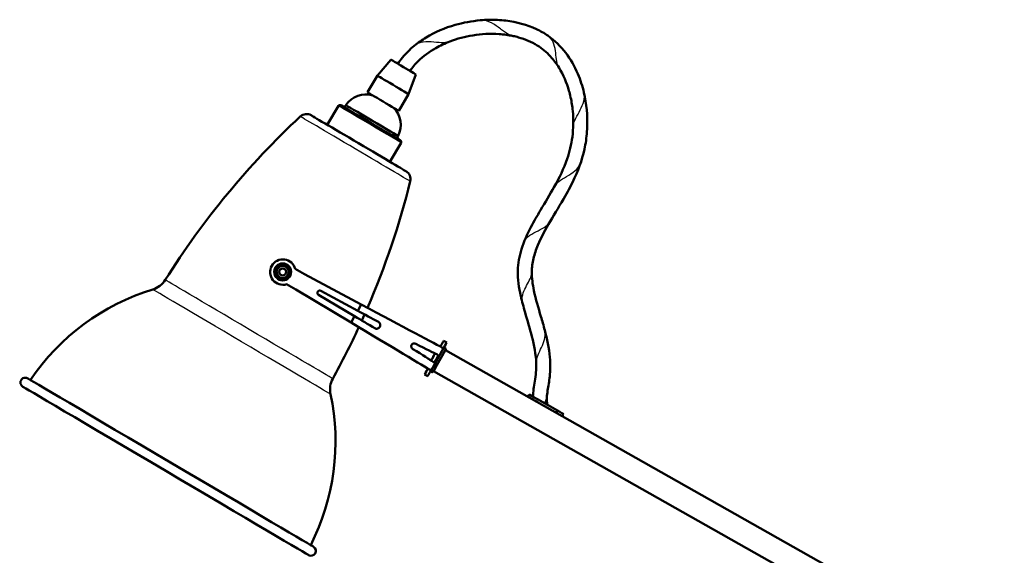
# Model space of a CAD drawing. Header units: millimetres. Extents: x 70 to 1011, y -602 to 1647.
# Tile 98 of 98: x 569 to 976, y 770 to 991. Entities that reach past the tile are written whole.
import ezdxf

# ---------------------------------------------------------------- set-up
doc = ezdxf.new("R2010")
doc.units = ezdxf.units.MM
doc.header["$LTSCALE"] = 0.75
doc.layers.add('Visible', color=7, linetype='Continuous', lineweight=50)
doc.layers.add('Visible Narrow', color=7, linetype='Continuous', lineweight=25)

msp = doc.modelspace()

# ---------------------------------------------------------------- linework, layer by layer
at = {"layer": 'Visible', "extrusion": (-1, -2.22045e-16, 2.96652e-13)}
for p, q in [((722.5, 974.54, -0.04), (716.89, 967.98, -0.04)), ((716.89, 967.98, -0.04), (712.83, 961.09, -0.04)), ((732.84, 968.45, -0.04), (729.82, 960.37, -0.04)), ((729.82, 960.37, -0.04), (725.75, 953.48, -0.04)), ((703.9, 955.78, -0.04), (703.85, 955.7, -0.04)), ((700.84, 955.5, -0.04), (696.22, 947.66, -0.04)), ((726.68, 940.28, -0.04), (722.07, 932.44, -0.04)), ((725.44, 943.09, -0.04), (725.39, 943.01, -0.04)), ((686.84, 885.96, 43.03), (682.96, 888.15, 43.03)), ((710.23, 873.5, 43.03), (686.84, 885.96, 43.03)), ((683.27, 879.65, 43.03), (679.39, 881.84, 43.03)), ((683.27, 879.65, 43.03), (706.01, 866.03, 43.03)), ((693.55, 879.15, 43.03), (708.77, 870.91, 43.03)), ((707.47, 868.61, 43.03), (692.57, 877.41, 43.03)), ((708.77, 870.91, 43.03), (710.23, 873.5, 43.03)), ((706.01, 866.03, 43.03), (707.47, 868.61, 43.03)), ((744.27, 858.52, 0.03), (745.58, 857.78, 0.03)), ((739.06, 846.25, 11.53), (744.22, 855.39, 11.53)), ((743.6, 852.25, 4.96), (744.87, 854.51, 4.96)), ((744.43, 855.56, 0.03), (745.13, 855.16, 0.03)), ((744.97, 854.68, 4.76), (965.19, 730.21, 4.76)), ((739.02, 845.98, 0.03), (739.72, 845.59, 0.03)), ((975.72, 712.77, 4.76), (740.05, 845.97, 4.76)), ((740.15, 846.15, 4.96), (741.42, 848.4, 4.96)), ((736.4, 844.59, 0.03), (737.7, 843.85, 0.03)), ((779.59, 836.26, -0.04), (779.1, 835.39, -0.04)), ((782.98, 834.34, 3.86), (791.25, 829.67, 3.86)), ((791.25, 829.67, 3.86), (790.76, 828.8, 3.86)), ((793.78, 828.24, 0.09), (793.29, 827.37, 0.09))]:
    msp.add_line(p, q, dxfattribs=at)
at = {"layer": 'Visible', "extrusion": (-2.95777e-13, -8.82912e-16, -1)}
for centre, radius in [((-677.78, 886.91, -43.56), 3.5), ((-677.78, 886.91, -46.76), 2.5)]:
    msp.add_circle(centre, radius, dxfattribs=at)
at = {"layer": 'Visible'}
msp.add_circle((677.78, 886.91, 48.46), 1.4, dxfattribs=at)
at = {"layer": 'Visible', "extrusion": (-0.507538, -0.861629, 1.50753e-13)}
for centre, radius in [((133.91, -0.04, -1206.39), 6), ((133.91, -0.04, -1197.89), 7.5), ((133.91, -0.04, -1189.89), 7.5), ((133.91, -0.04, -1179.69), 14.3), ((133.91, -0.04, -1016.89), 68.5)]:
    msp.add_arc(centre, radius, 0, 180, dxfattribs=at)
at = {"layer": 'Visible', "extrusion": (-2.96652e-13, -2.22045e-16, -1)}
for centre, radius, start, end in [((-712.21, 950.21, 0.04), 10, 33.8059, 106.1153), ((-701.44, 955.15, 0.04), 0.7, 30.5, 120.5), ((-702.99, 956.21, 0.04), 1, 210.5, 300.5), ((-687.62, 948.38, 0.04), 3.75, 46.9773, 120.5), ((-716.54, 947.66, 0.04), 10, 134.8847, 207.1941), ((-916.54, 703.09, 0.04), 339.27, 32.1459, 46.9773), ((-726.26, 942.5, 0.04), 1, 300.5, 30.5), ((-726.08, 940.63, 0.04), 0.7, 120.5, 210.5), ((-726.86, 925.26, 0.04), 3.75, 120.5, 194.0227), ((-401.34, 1006.56, 0.04), 339.27, 194.0227, 203.3464), ((-621.45, 888.52, 0.04), 9.25, 212.1459, 253.0413), ((-651.55, 789.81, 0.04), 93.96, 33.9652, 73.0413), ((-693.1, 878.25, -43.03), 1, 302.6181, 116.3329), ((-401.34, 1006.56, 0.04), 339.27, 203.8526, 204.3214), ((-401.34, 1006.56, 0.04), 339.27, 204.8295, 208.8541), ((-744.38, 855.47, -0.03), 0.1, 29.4755, 119.4755), ((-745.08, 855.08, -0.03), 0.1, 119.4755, 209.4755), ((-739.07, 846.07, -0.03), 0.1, 299.4755, 29.4755), ((-571.45, 841.26, 0.04), 2, 300.5, 120.5), ((-706.59, 838.37, 0.04), 9.25, 347.9587, 28.8541), ((-739.77, 845.67, -0.03), 0.1, 209.4755, 299.4755), ((-605.66, 816.84, 0.04), 93.96, 167.9587, 207.0348), ((-689.49, 771.73, 0.04), 2, 120.5, 300.5)]:
    msp.add_arc(centre, radius, start, end, dxfattribs=at)
at = {"layer": 'Visible', "extrusion": (-0.507538, -0.861629, 1.50611e-13)}
msp.add_arc((133.91, -0.04, -1180.78), 12.5, 0, 180, dxfattribs=at)
at = {"layer": 'Visible', "extrusion": (0.507538, 0.861629, -1.50878e-13)}
msp.add_arc((-133.91, -0.04, 1169.89), 22.77, 0, 180, dxfattribs=at)
at = {"layer": 'Visible'}
for centre, radius, start, end in [((677.87, 886.86, 43.03), 5.25, 14.1923, 286.8567), ((675.36, 888.26, 45.76), 0.5, 120.8595, 180.8595), ((677.74, 889.68, 45.76), 0.5, 60.8595, 120.8595), ((680.16, 888.33, 45.76), 0.5, 0.8595, 60.8595), ((675.4, 885.49, 45.76), 0.5, 180.8595, 240.8595), ((677.83, 884.14, 45.76), 0.5, 240.8595, 300.8595), ((680.2, 885.56, 45.76), 0.5, 300.8595, 0.8595)]:
    msp.add_arc(centre, radius, start, end, dxfattribs=at)
at = {"layer": 'Visible', "extrusion": (0.475832, 0.879536, -4.25073e-13)}
msp.add_arc((-210.23, 5.27, 1103.25), 37.79, 88.1063, 103.005, dxfattribs=at)
at = {"layer": 'Visible', "extrusion": (-0.508102, -0.861297, 4.29373e-14)}
msp.add_arc((169.25, 5.27, -1107.6), 37.79, 76.995, 91.8937, dxfattribs=at)
at = {"layer": 'Visible', "extrusion": (-0.870566, 0.492052, 2.47016e-13)}
msp.add_arc((-1105.62, 0.03, -225.5), 8, 130.6595, 180, dxfattribs=at)
at = {"layer": 'Visible', "extrusion": (-0.870566, 0.492052, 2.70525e-13)}
msp.add_arc((-1105.62, 0.03, -227), 8, 131.0145, 180, dxfattribs=at)
at = {"layer": 'Visible', "extrusion": (-0.870566, 0.492052, -1.08052e-14)}
msp.add_arc((-1110.42, 4.76, -228), 0.2, 90, 180, dxfattribs=at)
at = {"layer": 'Visible', "extrusion": (0.870566, -0.492052, -2.96709e-13)}
msp.add_arc((1105.62, 0.03, 228), 5.4, 0, 22.1916, dxfattribs=at)
at = {"layer": 'Visible', "extrusion": (-0.870566, 0.492052, 1.47292e-14)}
msp.add_arc((-1105.62, 0.03, -225), 4.4, 77.2619, 102.7381, dxfattribs=at)
at = {"layer": 'Visible', "extrusion": (0.870566, -0.492052, -3.49711e-13)}
msp.add_arc((1105.62, 0.03, 228), 5.4, 65.8574, 114.1426, dxfattribs=at)
at = {"layer": 'Visible', "extrusion": (-0.870566, 0.492052, 2.62841e-13)}
msp.add_arc((-1105.62, 0.03, -225.5), 8, 0, 49.3405, dxfattribs=at)
at = {"layer": 'Visible', "extrusion": (-0.870566, 0.492052, 2.44632e-13)}
msp.add_arc((-1105.62, 0.03, -227), 8, 0, 48.9855, dxfattribs=at)
at = {"layer": 'Visible', "extrusion": (0.870566, -0.492052, -2.94894e-13)}
msp.add_arc((1105.62, 0.03, 228), 5.4, 157.8084, 180, dxfattribs=at)
at = {"layer": 'Visible', "extrusion": (-0.870566, 0.492052, 7.77146e-13)}
msp.add_arc((-1100.82, 4.76, -228), 0.2, 360, 90, dxfattribs=at)
at = {"layer": 'Visible', "extrusion": (-0.507538, -0.861629, 1.50878e-13)}
msp.add_arc((133.91, -0.04, -1012.89), 68.5, 0, 180, dxfattribs=at)
at = {"layer": 'Visible', "extrusion": (0.492052, 0.870566, -1.38507e-13)}
msp.add_arc((-271.1, -0.04, 1111.62), 3.9, 0, 90, dxfattribs=at)
at = {"layer": 'Visible', "extrusion": (0.492052, 0.870566, -2.00534e-13)}
msp.add_arc((-279.6, 0.09, 1111.62), 3.9, 104.8243, 180, dxfattribs=at)
at = {"layer": 'Visible', "extrusion": (-0.47014, -0.882592, 1.58314e-13)}
msp.add_ellipse((711.33, 872.91, 5.28), major_axis=(-33.35, 17.76, 0), ratio=0.999688, start_param=3.307873, end_param=4.745446, dxfattribs=at)
at = {"layer": 'Visible', "extrusion": (0.513655, 0.857997, -1.41282e-13)}
msp.add_ellipse((707.08, 865.39, 5.28), major_axis=(32.42, -19.41, 0), ratio=0.999688, start_param=4.679332, end_param=6.116905, dxfattribs=at)
at = {"layer": 'Visible', "extrusion": (0.491839, 0.87019, -0.029399)}
msp.add_ellipse((708.2, 867.37, 5.28), major_axis=(0.55, 0.97, 37.77), ratio=0.999568, start_param=0.774379, end_param=1.299981, dxfattribs=at)
at = {"layer": 'Visible', "extrusion": (-0.491839, -0.87019, -0.029399)}
msp.add_ellipse((710.21, 870.93, 5.28), major_axis=(-0.55, -0.97, 37.77), ratio=0.999568, start_param=-1.299981, end_param=-0.774379, dxfattribs=at)
at = {"layer": 'Visible'}
for points, knots in [([(725.32, 972.88, -0.03), (726.57, 974.65, 0), (727.94, 976.34, -0.1), (730.32, 978.73, -0.01), (731.21, 979.54, -0.08), (733.7, 981.57, 0.02), (735.35, 982.72, -0.03), (740.77, 986.02, -0.09), (744.85, 987.73, -0.04), (752.4, 989.87, -0.02), (755.87, 990.51, -0.14), (760.56, 990.94, -0.01), (761.76, 991, -0.07), (765.31, 991.08, 0.01), (767.66, 990.97, -0.07), (774.33, 990.17, -0.01), (778.67, 989.03, 0.03), (784.25, 986.41, -0.07), (785.82, 985.51, -0.09), (790.1, 982.56, 0.06), (792.61, 980.11, -0.11), (796.72, 974.75, 0.01), (798.38, 971.8, -0.04), (800.77, 966.23, -0.06), (801.6, 963.62, -0.12), (803.31, 956.34, 0.1), (803.75, 951.5, -0.12), (803.49, 944.28, -0.01), (803.21, 941.81, -0.09), (801.96, 934.68, 0.04), (800.35, 930.09, -0.13), (797.2, 923.19, 0), (795.87, 920.7, 0), (792.45, 914.74, -0.08), (790.31, 911.28, -0.17), (786.42, 904.6, 0.08), (784.62, 901.38, 0.01), (782.45, 896.2, -0.08), (781.81, 894.35, -0.05), (780.94, 890.67, -0.05), (780.69, 888.82, -0.09), (780.66, 884.38, 0.01), (781.01, 881.78, -0.03), (782.34, 875.6, -0.08), (783.41, 872.04, -0.01), (784.99, 866.63, -0.04), (785.53, 864.78, -0.1), (787.01, 859.24, 0.08), (787.81, 855.47, 0.01), (788.38, 849.03, -0.06), (788.39, 846.37, 0), (787.88, 841.78, -0.07), (787.49, 839.85, -0.02), (787.06, 836.92, -0.04), (786.94, 835.94, -0.02), (786.87, 833.95, -0.04), (786.94, 832.91, -0.02), (787.23, 831.94, -0.05)], [0, 0, 0, 0, 0.649, 0.649, 1.010688, 1.010688, 1.611903, 1.611903, 2.914309, 2.914309, 3.965219, 3.965219, 4.326059, 4.326059, 5.03032, 5.03032, 6.341402, 6.341402, 6.879536, 6.879536, 7.904153, 7.904153, 8.905068, 8.905068, 9.721481, 9.721481, 11.150761, 11.150761, 11.89154, 11.89154, 13.324126, 13.324126, 14.168027, 14.168027, 15.387236, 15.387236, 16.488281, 16.488281, 17.071904, 17.071904, 17.623476, 17.623476, 18.403119, 18.403119, 19.517435, 19.517435, 20.093811, 20.093811, 21.240414, 21.240414, 22.032119, 22.032119, 22.623929, 22.623929, 22.9185, 22.9185, 23.222526, 23.222526, 23.222526, 23.222526]), ([(781.13, 835.39, -0.05), (781.22, 837.54, -0.05), (781.62, 839.67, -0.02), (782.36, 844.19, -0.08), (782.59, 846.63, -0.12), (782.37, 852.86, 0.09), (781.66, 856.64, 0), (779.86, 863.64, -0.1), (778.86, 866.93, -0.06), (777.25, 872.45, -0.05), (776.64, 874.7, -0.1), (775.33, 880.39, 0.03), (774.8, 883.92, -0.03), (774.96, 890.44, -0.03), (775.52, 893.47, -0.11), (777.43, 899.5, 0.04), (778.8, 902.54, -0.06), (781.59, 907.82, -0.01), (782.93, 910.13, -0.01), (786.19, 915.65, -0.1), (788.15, 918.83, -0.16), (792.04, 925.76, 0.09), (793.92, 929.58, -0.11), (796.3, 936.52, 0), (797.04, 939.58, -0.05), (797.87, 946.21, -0.05), (797.94, 949.81, -0.13), (797.52, 954.31, -0.01), (797.4, 955.27, -0.07), (796.96, 958.09, -0.01), (796.56, 959.95, -0.03), (795.08, 965.06, -0.09), (793.72, 968.29, -0.16), (790.88, 972.88, 0.03), (789.69, 974.49, -0.11), (786.75, 977.65, 0.04), (784.93, 979.19, 0.01), (780.55, 981.92, -0.09), (777.88, 983.01, -0.02), (774.42, 983.99, -0.03), (773.67, 984.18, -0.07), (771.04, 984.74, 0.02), (769.12, 985, -0.05), (763.58, 985.39, -0.05), (759.9, 985.18, -0.11), (753.08, 984.1, 0.03), (749.89, 983.23, -0.14), (744.82, 981.32, 0.03), (742.86, 980.41, -0.11), (738.37, 977.86, 0.05), (735.87, 976.08, -0.12), (732.49, 972.71, 0), (731.35, 971.36, -0.04), (730.33, 969.93, -0.05)], [0, 0, 0, 0, 0.645593, 0.645593, 1.374554, 1.374554, 2.514431, 2.514431, 3.543738, 3.543738, 4.241789, 4.241789, 5.294793, 5.294793, 6.199611, 6.199611, 7.191836, 7.191836, 7.993178, 7.993178, 9.113635, 9.113635, 10.378783, 10.378783, 11.314436, 11.314436, 12.382603, 12.382603, 12.670726, 12.670726, 13.239007, 13.239007, 14.268051, 14.268051, 14.861455, 14.861455, 15.563952, 15.563952, 16.410817, 16.410817, 16.642268, 16.642268, 17.219295, 17.219295, 18.310406, 18.310406, 19.290877, 19.290877, 19.935625, 19.935625, 20.840538, 20.840538, 21.366891, 21.366891, 21.366891, 21.366891]), ([(674.9, 885.48, 45.76), (674.9, 885.72, 45.76), (674.9, 885.95, 45.79), (674.89, 886.18, 45.82), (674.89, 886.41, 45.84), (674.89, 886.64, 45.87), (674.88, 886.87, 45.87), (674.88, 887.1, 45.87), (674.88, 887.33, 45.84), (674.87, 887.56, 45.82), (674.87, 887.79, 45.79), (674.87, 888.02, 45.76), (674.86, 888.25, 45.76)], [0.000289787, 0.000289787, 0.000289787, 0.000289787, 0.000990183, 0.000990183, 0.000990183, 0.00169058, 0.00169058, 0.00169058, 0.002390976, 0.002390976, 0.002390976, 0.003091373, 0.003091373, 0.003091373, 0.003091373]), ([(675.11, 888.69, 45.76), (675.31, 888.81, 45.76), (675.5, 888.93, 45.79), (675.7, 889.05, 45.82), (675.9, 889.16, 45.84), (676.1, 889.28, 45.87), (676.3, 889.4, 45.87), (676.5, 889.52, 45.87), (676.69, 889.64, 45.84), (676.89, 889.76, 45.82), (677.09, 889.88, 45.79), (677.29, 889.99, 45.76), (677.49, 890.11, 45.76)], [0.000289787, 0.000289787, 0.000289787, 0.000289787, 0.000990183, 0.000990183, 0.000990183, 0.00169058, 0.00169058, 0.00169058, 0.002390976, 0.002390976, 0.002390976, 0.003091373, 0.003091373, 0.003091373, 0.003091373]), ([(677.99, 890.12, 45.76), (678.19, 890.01, 45.76), (678.39, 889.89, 45.79), (678.59, 889.78, 45.82), (678.79, 889.67, 45.84), (678.99, 889.56, 45.87), (679.2, 889.44, 45.87), (679.4, 889.33, 45.87), (679.6, 889.22, 45.84), (679.8, 889.11, 45.82), (680, 889, 45.79), (680.2, 888.88, 45.76), (680.41, 888.77, 45.76)], [0.000289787, 0.000289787, 0.000289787, 0.000289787, 0.000990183, 0.000990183, 0.000990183, 0.00169058, 0.00169058, 0.00169058, 0.002390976, 0.002390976, 0.002390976, 0.003091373, 0.003091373, 0.003091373, 0.003091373]), ([(680.66, 888.34, 45.76), (680.67, 888.11, 45.76), (680.67, 887.88, 45.79), (680.67, 887.65, 45.82), (680.68, 887.42, 45.84), (680.68, 887.19, 45.87), (680.68, 886.95, 45.87), (680.69, 886.72, 45.87), (680.69, 886.49, 45.84), (680.69, 886.26, 45.82), (680.7, 886.03, 45.79), (680.7, 885.8, 45.76), (680.7, 885.57, 45.76)], [0.000289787, 0.000289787, 0.000289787, 0.000289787, 0.000990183, 0.000990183, 0.000990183, 0.00169058, 0.00169058, 0.00169058, 0.002390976, 0.002390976, 0.002390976, 0.003091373, 0.003091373, 0.003091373, 0.003091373]), ([(677.58, 883.7, 45.76), (677.38, 883.82, 45.76), (677.18, 883.93, 45.79), (676.98, 884.04, 45.82), (676.78, 884.15, 45.84), (676.57, 884.27, 45.87), (676.37, 884.38, 45.87), (676.17, 884.49, 45.87), (675.97, 884.61, 45.84), (675.77, 884.72, 45.82), (675.56, 884.83, 45.79), (675.36, 884.94, 45.76), (675.16, 885.05, 45.76)], [0.000289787, 0.000289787, 0.000289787, 0.000289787, 0.000990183, 0.000990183, 0.000990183, 0.00169058, 0.00169058, 0.00169058, 0.002390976, 0.002390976, 0.002390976, 0.003091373, 0.003091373, 0.003091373, 0.003091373]), ([(680.46, 885.13, 45.76), (680.26, 885.01, 45.76), (680.06, 884.9, 45.79), (679.87, 884.78, 45.82), (679.67, 884.66, 45.84), (679.47, 884.54, 45.87), (679.27, 884.42, 45.87), (679.07, 884.3, 45.87), (678.87, 884.18, 45.84), (678.68, 884.07, 45.82), (678.48, 883.95, 45.79), (678.28, 883.83, 45.76), (678.08, 883.71, 45.76)], [0.000289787, 0.000289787, 0.000289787, 0.000289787, 0.000990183, 0.000990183, 0.000990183, 0.00169058, 0.00169058, 0.00169058, 0.002390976, 0.002390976, 0.002390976, 0.003091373, 0.003091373, 0.003091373, 0.003091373]), ([(717.35, 866.27, 42.08), (717.51, 866.18, 42.04), (717.67, 866.05, 41.99), (717.92, 865.73, 41.9), (718.01, 865.54, 41.85), (718.11, 865.18, 41.78), (718.12, 864.98, 41.75), (718.07, 864.58, 41.71), (718.01, 864.39, 41.7), (717.82, 864.06, 41.7), (717.69, 863.91, 41.71), (717.37, 863.66, 41.75), (717.19, 863.57, 41.79), (716.83, 863.47, 41.86), (716.62, 863.45, 41.9), (716.23, 863.5, 41.99), (716.04, 863.57, 42.04), (715.87, 863.66, 42.08)], [0.2285593, 0.2285593, 0.2285593, 0.2285593, 0.2868526, 0.2868526, 0.3451459, 0.3451459, 0.4016037, 0.4016037, 0.4580616, 0.4580616, 0.5149817, 0.5149817, 0.5719019, 0.5719019, 0.6297335, 0.6297335, 0.6875652, 0.6875652, 0.6875652, 0.6875652]), ([(732.82, 857.24, 32.28), (732.68, 857.32, 32.43), (732.52, 857.37, 32.59), (732.18, 857.43, 32.9), (732, 857.42, 33.04), (731.68, 857.35, 33.26), (731.53, 857.29, 33.36), (731.32, 857.14, 33.46), (731.25, 857.09, 33.48), (731.13, 856.96, 33.52), (731.08, 856.89, 33.53), (731, 856.74, 33.53), (730.97, 856.67, 33.52), (730.92, 856.52, 33.49), (730.9, 856.44, 33.47), (730.88, 856.21, 33.39), (730.9, 856.06, 33.31), (730.98, 855.74, 33.1), (731.07, 855.56, 32.95), (731.3, 855.27, 32.62), (731.44, 855.15, 32.44), (731.59, 855.06, 32.28)], [0.2279241, 0.2279241, 0.2279241, 0.2279241, 0.2924128, 0.2924128, 0.3569015, 0.3569015, 0.4096426, 0.4096426, 0.4360132, 0.4360132, 0.4623838, 0.4623838, 0.4857885, 0.4857885, 0.5091933, 0.5091933, 0.5560028, 0.5560028, 0.6262642, 0.6262642, 0.6965256, 0.6965256, 0.6965256, 0.6965256]), ([(738.91, 850.49, 14.64), (738.92, 850.49, 14.63), (738.92, 850.49, 14.62), (739.02, 850.54, 14.4), (739.13, 850.63, 14.2), (739.35, 850.87, 13.89), (739.48, 851.02, 13.75), (739.72, 851.38, 13.57), (739.85, 851.58, 13.53), (739.96, 851.77, 13.53), (740.07, 851.96, 13.53), (740.17, 852.17, 13.57), (740.35, 852.56, 13.75), (740.41, 852.75, 13.88), (740.5, 853.06, 14.19), (740.53, 853.2, 14.39), (740.52, 853.31, 14.62), (740.52, 853.32, 14.63), (740.52, 853.32, 14.64)], [0.8730021, 0.8730021, 0.8730021, 0.8730021, 0.8759191, 0.8759191, 0.9437077, 0.9437077, 1.0100354, 1.0100354, 1.0763632, 1.0763632, 1.0763632, 1.142123, 1.142123, 1.2078828, 1.2078828, 1.2762388, 1.2762388, 1.2796906, 1.2796906, 1.2796906, 1.2796906]), ([(740.03, 849.72, 15.38), (740.04, 849.71, 15.35), (740.05, 849.71, 15.31), (740.11, 849.67, 15.06), (740.18, 849.68, 14.83), (740.37, 849.78, 14.4), (740.48, 849.87, 14.2), (740.69, 850.11, 13.89), (740.82, 850.26, 13.75), (741.06, 850.62, 13.57), (741.19, 850.82, 13.53), (741.3, 851.01, 13.53), (741.41, 851.2, 13.53), (741.51, 851.41, 13.57), (741.69, 851.8, 13.75), (741.76, 851.99, 13.88), (741.85, 852.3, 14.19), (741.87, 852.44, 14.39), (741.86, 852.65, 14.83), (741.83, 852.72, 15.06), (741.77, 852.75, 15.31), (741.76, 852.76, 15.35), (741.75, 852.76, 15.38)], [0.7961416, 0.7961416, 0.7961416, 0.7961416, 0.8067099, 0.8067099, 0.8743453, 0.8743453, 0.9419808, 0.9419808, 1.0082752, 1.0082752, 1.0745697, 1.0745697, 1.0745697, 1.1403424, 1.1403424, 1.2061152, 1.2061152, 1.2742718, 1.2742718, 1.3424285, 1.3424285, 1.3529989, 1.3529989, 1.3529989, 1.3529989])]:
    msp.add_open_spline(points, degree=3, knots=knots, dxfattribs=at)
at = {"layer": 'Visible Narrow', "extrusion": (-1, -2.22045e-16, 2.96652e-13)}
for p, q in [((964.87, 730.16, 4.96), (744.87, 854.51, 4.96)), ((740.15, 846.15, 4.96), (975.84, 712.93, 4.96)), ((782.98, 834.34, 3.86), (782.49, 833.47, 3.86))]:
    msp.add_line(p, q, dxfattribs=at)
at = {"layer": 'Visible Narrow'}
msp.add_circle((677.78, 886.91, 47.76), 1.5, dxfattribs=at)
at = {"layer": 'Visible Narrow', "extrusion": (-0.507538, -0.861629, 1.50753e-13)}
for centre, radius in [((133.91, -0.04, -1180.69), 12.5), ((133.91, -0.04, -1178.99), 15), ((133.91, -0.04, -1074.73), 42.59)]:
    msp.add_arc(centre, radius, 0, 180, dxfattribs=at)
at = {"layer": 'Visible Narrow', "extrusion": (-0.507538, -0.861629, 1.50881e-13)}
msp.add_arc((133.91, -0.04, -1167.2), 26.37, 0, 180, dxfattribs=at)
at = {"layer": 'Visible Narrow', "extrusion": (0.014999, -0.999726, 0.017958)}
for centre, start, end in [((688.61, 61.52, -877.07), 91.7816, 180), ((693.41, 61.52, -877.07), 0, 88.2184)]:
    msp.add_arc(centre, 0.5, start, end, dxfattribs=at)
at = {"layer": 'Visible Narrow', "extrusion": (0.858289, 0.512852, 0.017958)}
for centre, start, end in [((416.09, 27.16, 1036.03), 0, 88.2184), ((411.29, 27.16, 1036.03), 91.7816, 180)]:
    msp.add_arc(centre, 0.5, start, end, dxfattribs=at)
at = {"layer": 'Visible Narrow', "extrusion": (-0.858289, -0.512852, 0.017958)}
for centre, start, end in [((-416.09, 64.39, -1037.15), 91.7816, 180), ((-411.29, 64.39, -1037.15), 0, 88.2184)]:
    msp.add_arc(centre, 0.5, start, end, dxfattribs=at)
at = {"layer": 'Visible Narrow', "extrusion": (0.873288, -0.486874, 0.017958)}
for centre, start, end in [((1107.1, 42.9, 159.52), 0, 88.2184), ((1102.3, 42.9, 159.52), 91.7816, 180)]:
    msp.add_arc(centre, 0.5, start, end, dxfattribs=at)
at = {"layer": 'Visible Narrow', "extrusion": (-0.873288, 0.486874, 0.017958)}
for centre, start, end in [((-1107.1, 48.65, -160.65), 91.7816, 180), ((-1102.3, 48.65, -160.65), 360, 88.2184)]:
    msp.add_arc(centre, 0.5, start, end, dxfattribs=at)
at = {"layer": 'Visible Narrow', "extrusion": (-0.507538, -0.861629, 1.50864e-13)}
msp.add_arc((133.91, -0.04, -1080.72), 40.16, 0, 180, dxfattribs=at)
at = {"layer": 'Visible Narrow', "extrusion": (-0.014999, 0.999726, 0.017958)}
for centre, start, end in [((-688.61, 30.03, 875.94), 0, 88.2184), ((-693.41, 30.03, 875.94), 91.7816, 180)]:
    msp.add_arc(centre, 0.5, start, end, dxfattribs=at)
at = {"layer": 'Visible Narrow', "extrusion": (0.870566, -0.492052, -2.58146e-13)}
msp.add_arc((1105.62, 0.03, 227.1), 5.5, 0, 180, dxfattribs=at)
at = {"layer": 'Visible Narrow', "extrusion": (-0.870566, 0.492052, 2.58146e-13)}
msp.add_arc((-1105.62, 0.03, -227.9), 5.5, 0, 180, dxfattribs=at)
at = {"layer": 'Visible Narrow'}
for points, knots in [([(772.92, 984.34, -0.04), (772.59, 984.41, 0.2), (772.26, 984.5, 0.45), (770.84, 985.04, 1.48), (769.76, 985.76, 2.18), (767.46, 987.47, 2.92), (766.25, 988.44, 2.96), (763.67, 990.02, 2.33), (762.31, 990.61, 1.68), (760.41, 990.86, 0.6), (759.88, 990.88, 0.28), (759.36, 990.83, -0.04)], [-0.25000217, -0.25000217, -0.25000217, -0.25000217, -0.2459985, -0.2459985, -0.23241329, -0.23241329, -0.21882808, -0.21882808, -0.20524287, -0.20524287, -0.19999834, -0.19999834, -0.19999834, -0.19999834]), ([(791.92, 971.2, -0.04), (791.81, 971.38, 0.12), (791.71, 971.56, 0.28), (791.2, 972.61, 1.14), (790.98, 973.6, 1.79), (790.69, 975.81, 2.68), (790.61, 977.02, 2.9), (790.25, 979.48, 2.8), (789.97, 980.71, 2.48), (788.98, 982.87, 1.44), (788.28, 983.79, 0.74), (787.35, 984.46, 0), (787.32, 984.48, -0.02), (787.29, 984.5, -0.04)], [-0.35000116, -0.35000116, -0.35000116, -0.35000116, -0.34738576, -0.34738576, -0.33562415, -0.33562415, -0.32386254, -0.32386254, -0.31210093, -0.31210093, -0.30033932, -0.30033932, -0.29999992, -0.29999992, -0.29999992, -0.29999992]), ([(746.83, 982.08, -0.04), (745.79, 981.68, 0.73), (744.65, 981.55, 1.5), (742.06, 981.59, 2.61), (740.6, 981.79, 2.92), (737.62, 981.97, 2.78), (736.12, 981.95, 2.35), (733.79, 981.35, 1.19), (732.89, 980.92, 0.58), (732.14, 980.31, -0.04)], [-0.14999958, -0.14999958, -0.14999958, -0.14999958, -0.13731684, -0.13731684, -0.12373163, -0.12373163, -0.11014643, -0.11014643, -0.10000254, -0.10000254, -0.10000254, -0.10000254]), ([(797.77, 946.64, -0.04), (797.81, 947.39, 0.48), (797.96, 948.13, 0.99), (798.59, 949.93, 2.05), (799.15, 951, 2.52), (800.38, 953.23, 2.94), (801.03, 954.4, 2.89), (802.02, 956.78, 2.27), (802.35, 957.99, 1.72), (802.42, 959.78, 0.71), (802.36, 960.39, 0.34), (802.23, 960.97, -0.04)], [-0.44999888, -0.44999888, -0.44999888, -0.44999888, -0.44147863, -0.44147863, -0.42971703, -0.42971703, -0.41795542, -0.41795542, -0.40619381, -0.40619381, -0.40000027, -0.40000027, -0.40000027, -0.40000027]), ([(789.98, 922.09, -0.04), (790.42, 922.88, 0.58), (791.03, 923.57, 1.21), (792.73, 924.98, 2.33), (793.88, 925.66, 2.75), (796.26, 927.08, 2.93), (797.48, 927.82, 2.7), (799.51, 929.55, 1.72), (800.31, 930.56, 0.97), (800.82, 931.81, 0.12), (800.86, 931.93, 0.04), (800.9, 932.05, -0.04)], [-0.54999871, -0.54999871, -0.54999871, -0.54999871, -0.53970025, -0.53970025, -0.52690646, -0.52690646, -0.51411266, -0.51411266, -0.50131887, -0.50131887, -0.4999994, -0.4999994, -0.4999994, -0.4999994]), ([(777.42, 899.16, -0.04), (777.67, 899.79, 0.44), (778.04, 900.37, 0.92), (779.3, 901.74, 2.03), (780.35, 902.44, 2.55), (782.65, 903.68, 2.96), (783.88, 904.24, 2.85), (786.08, 905.47, 2.06), (787.03, 906.15, 1.38), (787.93, 907.24, 0.41), (788.11, 907.5, 0.18), (788.27, 907.77, -0.04)], [-0.64999842, -0.64999842, -0.64999842, -0.64999842, -0.64205061, -0.64205061, -0.62925682, -0.62925682, -0.61646302, -0.61646302, -0.60366923, -0.60366923, -0.59999839, -0.59999839, -0.59999839, -0.59999839]), ([(675.35, 888.27, 46.26), (675.28, 888.04, 46.26), (675.22, 887.81, 46.27), (675.15, 887.34, 46.29), (675.13, 887.11, 46.3), (675.14, 886.63, 46.3), (675.16, 886.39, 46.29), (675.25, 885.93, 46.27), (675.31, 885.71, 46.26), (675.39, 885.48, 46.26)], [0, 0, 0, 0, 0.00071326, 0.00071326, 0.001426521, 0.001426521, 0.002139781, 0.002139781, 0.002853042, 0.002853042, 0.002853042, 0.002853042]), ([(677.74, 889.7, 46.26), (677.51, 889.65, 46.26), (677.28, 889.58, 46.27), (676.84, 889.41, 46.29), (676.62, 889.31, 46.3), (676.22, 889.06, 46.3), (676.03, 888.92, 46.29), (675.67, 888.62, 46.27), (675.5, 888.45, 46.26), (675.35, 888.27, 46.26)], [0, 0, 0, 0, 0.00071326, 0.00071326, 0.001426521, 0.001426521, 0.002139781, 0.002139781, 0.002853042, 0.002853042, 0.002853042, 0.002853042]), ([(680.18, 888.34, 46.26), (680.02, 888.52, 46.26), (679.84, 888.68, 46.27), (679.47, 888.98, 46.29), (679.28, 889.11, 46.3), (678.86, 889.35, 46.3), (678.65, 889.44, 46.29), (678.2, 889.6, 46.27), (677.97, 889.65, 46.26), (677.74, 889.7, 46.26)], [0, 0, 0, 0, 0.00071326, 0.00071326, 0.001426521, 0.001426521, 0.002139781, 0.002139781, 0.002853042, 0.002853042, 0.002853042, 0.002853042]), ([(680.22, 885.55, 46.26), (680.29, 885.78, 46.26), (680.35, 886.01, 46.27), (680.42, 886.48, 46.29), (680.44, 886.72, 46.3), (680.43, 887.2, 46.3), (680.4, 887.43, 46.29), (680.32, 887.89, 46.27), (680.25, 888.12, 46.26), (680.18, 888.34, 46.26)], [0, 0, 0, 0, 0.00071326, 0.00071326, 0.001426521, 0.001426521, 0.002139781, 0.002139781, 0.002853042, 0.002853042, 0.002853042, 0.002853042]), ([(776.85, 874.01, -0.04), (776.8, 874.17, 0.08), (776.77, 874.34, 0.19), (776.58, 875.44, 0.97), (776.66, 876.45, 1.6), (777.2, 878.48, 2.52), (777.65, 879.52, 2.8), (778.65, 881.51, 2.9), (779.2, 882.46, 2.71), (780.1, 884.24, 1.94), (780.44, 885.06, 1.36), (780.65, 886.15, 0.47), (780.68, 886.44, 0.21), (780.68, 886.73, -0.04)], [-0.75000058, -0.75000058, -0.75000058, -0.75000058, -0.74808846, -0.74808846, -0.73711593, -0.73711593, -0.7261434, -0.7261434, -0.71517086, -0.71517086, -0.70419833, -0.70419833, -0.69999976, -0.69999976, -0.69999976, -0.69999976]), ([(675.39, 885.48, 46.26), (675.55, 885.31, 46.26), (675.72, 885.14, 46.27), (676.09, 884.84, 46.29), (676.29, 884.71, 46.3), (676.71, 884.48, 46.3), (676.92, 884.38, 46.29), (677.36, 884.23, 46.27), (677.59, 884.17, 46.26), (677.83, 884.12, 46.26)], [0, 0, 0, 0, 0.00071326, 0.00071326, 0.001426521, 0.001426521, 0.002139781, 0.002139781, 0.002853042, 0.002853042, 0.002853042, 0.002853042]), ([(677.83, 884.12, 46.26), (678.06, 884.18, 46.26), (678.29, 884.24, 46.27), (678.73, 884.41, 46.29), (678.94, 884.52, 46.3), (679.35, 884.76, 46.3), (679.54, 884.9, 46.29), (679.9, 885.21, 46.27), (680.06, 885.38, 46.26), (680.22, 885.55, 46.26)], [0, 0, 0, 0, 0.00071326, 0.00071326, 0.001426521, 0.001426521, 0.002139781, 0.002139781, 0.002853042, 0.002853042, 0.002853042, 0.002853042]), ([(782.5, 849.06, -0.04), (782.49, 849.32, 0.15), (782.5, 849.58, 0.34), (782.61, 850.74, 1.18), (782.89, 851.68, 1.79), (783.69, 853.65, 2.63), (784.2, 854.69, 2.86), (785.18, 856.83, 2.86), (785.63, 857.93, 2.61), (786.2, 860.09, 1.76), (786.31, 861.15, 1.15), (786.14, 862.41, 0.32), (786.09, 862.67, 0.14), (786.02, 862.93, -0.04)], [-0.85000065, -0.85000065, -0.85000065, -0.85000065, -0.84684127, -0.84684127, -0.83586873, -0.83586873, -0.8248962, -0.8248962, -0.81392367, -0.81392367, -0.80295113, -0.80295113, -0.79999922, -0.79999922, -0.79999922, -0.79999922]), ([(785.94, 832.67, 2.24), (786.13, 833.07, 2.04), (786.31, 833.44, 1.79), (786.73, 834.44, 1.05), (786.9, 835.06, 0.51), (786.95, 835.73, -0.04)], [-0.91437772, -0.91437772, -0.91437772, -0.91437772, -0.90902579, -0.90902579, -0.89999561, -0.89999561, -0.89999561, -0.89999561])]:
    msp.add_open_spline(points, degree=3, knots=knots, dxfattribs=at)

doc.saveas('drawing.dxf')
